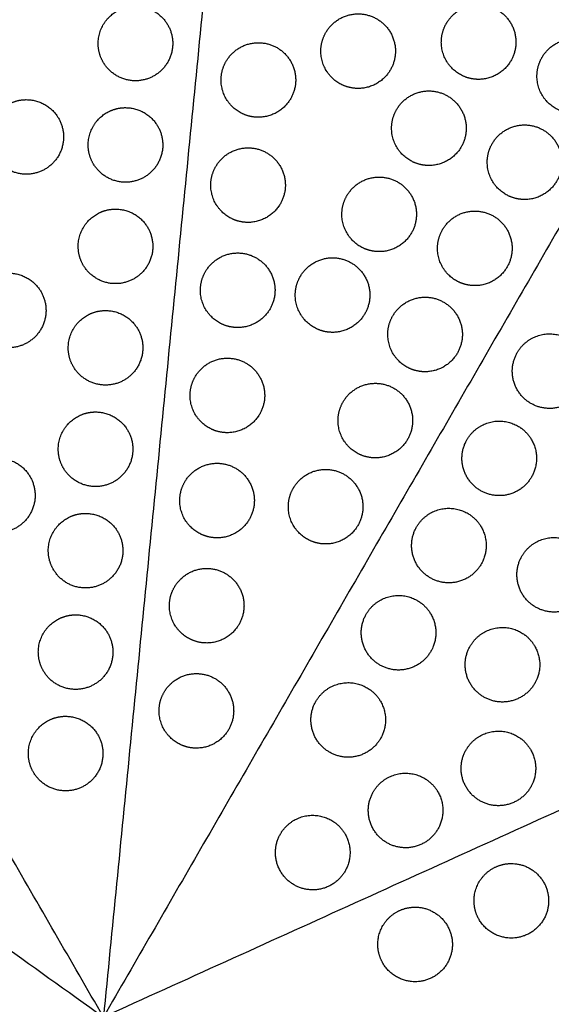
# Model space of a CAD drawing. Header units: millimetres. Extents: x -125 to 375, y 0 to 433.
# Tile 35 of 45: x 118 to 161, y 218 to 297. Entities that reach past the tile are written whole.
import ezdxf

# ---------------------------------------------------------------- set-up
doc = ezdxf.new("R2010")
doc.units = ezdxf.units.MM
doc.layers.add('Layer 01', color=18, linetype='Continuous', true_color=0x000000)

msp = doc.modelspace()

# ---------------------------------------------------------------- linework, layer by layer
at = {"layer": 'Layer 01'}
for points in [[(125, 216.506, 76), (62.5, 324.76, 76), (0, 433.013, 76)], [(250, 433.013, 76), (187.5, 324.76, 76), (125, 216.506, 76)], [(141.875, 388.161, 87), (133.437, 302.334, 81.5), (125, 216.506, 76)], [(-15.22, 316.948, 87), (54.89, 266.727, 81.5), (125, 216.506, 76)], [(282.095, 287.72, 87), (203.547, 252.113, 81.5), (125, 216.506, 76)]]:
    msp.add_open_spline(points, degree=2, dxfattribs=at)
at = {"layer": 'Layer 01', "extrusion": (-0.132203, 0.076328, -0.988279)}
for points, weights, knots in [([(152.582, 296.441, 78.484), (154.082, 299.039, 78.484), (156.68, 297.539, 78.02), (159.278, 296.039, 77.557), (157.778, 293.441, 77.557), (156.912, 291.941, 77.557), (155.18, 291.941, 77.789)], [1, 0.707106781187, 1, 0.707106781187, 1, 0.807007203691, 0.868347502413], [0, 0, 0, 6.035579, 6.035579, 12.071157, 12.071157, 16.048112, 16.048112, 16.048112]), ([(142.89, 295.713, 79.724), (144.39, 298.311, 79.724), (146.988, 296.811, 79.261), (149.586, 295.311, 78.797), (148.086, 292.713, 78.797), (147.22, 291.213, 78.797), (145.488, 291.213, 79.029)], [1, 0.707106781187, 1, 0.707106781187, 1, 0.807007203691, 0.868347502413], [0, 0, 0, 6.035579, 6.035579, 12.071157, 12.071157, 16.048112, 16.048112, 16.048112]), ([(134.867, 293.394, 80.618), (136.367, 295.992, 80.618), (138.965, 294.492, 80.155), (141.564, 292.992, 79.691), (140.064, 290.394, 79.691), (139.197, 288.894, 79.691), (137.465, 288.894, 79.923)], [1, 0.707106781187, 1, 0.707106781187, 1, 0.807007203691, 0.868347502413], [0, 0, 0, 6.035579, 6.035579, 12.071157, 12.071157, 16.048112, 16.048112, 16.048112]), ([(155.18, 291.941, 77.789), (154.376, 291.941, 77.896), (153.68, 292.343, 78.02), (152.18, 293.209, 78.288), (152.18, 294.941, 78.422)], [0.868347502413, 0.900099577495, 1, 0.807007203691, 0.868347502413], [16.048112, 16.048112, 16.048112, 18.106736, 18.106736, 21.596537, 21.596537, 21.596537]), ([(160.275, 293.704, 77.243), (161.775, 296.302, 77.243), (164.373, 294.802, 76.78), (166.971, 293.302, 76.317), (165.471, 290.704, 76.317), (164.605, 289.204, 76.317), (162.873, 289.204, 76.548)], [1, 0.707106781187, 1, 0.707106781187, 1, 0.807007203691, 0.868347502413], [0, 0, 0, 6.035579, 6.035579, 12.071157, 12.071157, 16.048112, 16.048112, 16.048112]), ([(162.873, 289.204, 76.548), (162.069, 289.204, 76.656), (161.373, 289.606, 76.78), (159.873, 290.472, 77.048), (159.873, 292.204, 77.181)], [0.868347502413, 0.900099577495, 1, 0.807007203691, 0.868347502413], [16.048112, 16.048112, 16.048112, 18.106736, 18.106736, 21.596537, 21.596537, 21.596537]), ([(148.582, 289.512, 78.484), (150.082, 292.111, 78.484), (152.68, 290.611, 78.02), (155.278, 289.111, 77.557), (153.778, 286.512, 77.557), (152.912, 285.012, 77.557), (151.18, 285.012, 77.789)], [1, 0.707106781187, 1, 0.707106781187, 1, 0.807007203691, 0.868347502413], [0, 0, 0, 6.035579, 6.035579, 12.071157, 12.071157, 16.048112, 16.048112, 16.048112]), ([(151.18, 285.012, 77.789), (150.376, 285.012, 77.896), (149.68, 285.414, 78.02), (148.18, 286.28, 78.288), (148.18, 288.012, 78.422)], [0.868347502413, 0.900099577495, 1, 0.807007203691, 0.868347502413], [16.048112, 16.048112, 16.048112, 18.106736, 18.106736, 21.596537, 21.596537, 21.596537]), ([(156.275, 286.776, 77.243), (157.775, 289.374, 77.243), (160.373, 287.874, 76.78), (162.971, 286.374, 76.317), (161.471, 283.776, 76.317), (160.605, 282.276, 76.317), (158.873, 282.276, 76.548)], [1, 0.707106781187, 1, 0.707106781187, 1, 0.807007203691, 0.868347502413], [0, 0, 0, 6.035579, 6.035579, 12.071157, 12.071157, 16.048112, 16.048112, 16.048112]), ([(134.036, 284.935, 80.076), (135.536, 287.533, 80.076), (138.134, 286.033, 79.613), (140.732, 284.533, 79.149), (139.232, 281.935, 79.149), (138.366, 280.435, 79.149), (136.634, 280.435, 79.381)], [1, 0.707106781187, 1, 0.707106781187, 1, 0.807007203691, 0.868347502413], [0, 0, 0, 6.035579, 6.035579, 12.071157, 12.071157, 16.048112, 16.048112, 16.048112]), ([(144.582, 282.584, 78.484), (146.082, 285.182, 78.484), (148.68, 283.682, 78.02), (151.278, 282.182, 77.557), (149.778, 279.584, 77.557), (148.912, 278.084, 77.557), (147.18, 278.084, 77.789)], [1, 0.707106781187, 1, 0.707106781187, 1, 0.807007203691, 0.868347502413], [0, 0, 0, 6.035579, 6.035579, 12.071157, 12.071157, 16.048112, 16.048112, 16.048112]), ([(152.275, 279.848, 77.243), (153.775, 282.446, 77.243), (156.373, 280.946, 76.78), (158.971, 279.446, 76.317), (157.471, 276.848, 76.317), (156.605, 275.348, 76.317), (154.873, 275.348, 76.548)], [1, 0.707106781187, 1, 0.707106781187, 1, 0.807007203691, 0.868347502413], [0, 0, 0, 6.035579, 6.035579, 12.071157, 12.071157, 16.048112, 16.048112, 16.048112]), ([(147.18, 278.084, 77.789), (146.376, 278.084, 77.896), (145.68, 278.486, 78.02), (144.18, 279.352, 78.288), (144.18, 281.084, 78.422)], [0.868347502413, 0.900099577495, 1, 0.807007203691, 0.868347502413], [16.048112, 16.048112, 16.048112, 18.106736, 18.106736, 21.596537, 21.596537, 21.596537]), ([(133.204, 276.476, 79.534), (134.704, 279.074, 79.534), (137.302, 277.574, 79.071), (139.9, 276.074, 78.607), (138.4, 273.476, 78.607), (137.534, 271.976, 78.607), (135.802, 271.976, 78.839)], [1, 0.707106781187, 1, 0.707106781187, 1, 0.807007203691, 0.868347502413], [0, 0, 0, 6.035579, 6.035579, 12.071157, 12.071157, 16.048112, 16.048112, 16.048112]), ([(140.832, 276.089, 78.484), (142.332, 278.687, 78.484), (144.93, 277.187, 78.02), (147.528, 275.687, 77.557), (146.028, 273.089, 77.557), (145.162, 271.589, 77.557), (143.43, 271.589, 77.789)], [1, 0.707106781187, 1, 0.707106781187, 1, 0.807007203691, 0.868347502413], [0, 0, 0, 6.035579, 6.035579, 12.071157, 12.071157, 16.048112, 16.048112, 16.048112]), ([(148.275, 272.919, 77.243), (149.775, 275.518, 77.243), (152.373, 274.018, 76.78), (154.971, 272.518, 76.317), (153.471, 269.919, 76.317), (152.605, 268.419, 76.317), (150.873, 268.419, 76.548)], [1, 0.707106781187, 1, 0.707106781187, 1, 0.807007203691, 0.868347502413], [0, 0, 0, 6.035579, 6.035579, 12.071157, 12.071157, 16.048112, 16.048112, 16.048112]), ([(150.873, 268.419, 76.548), (150.069, 268.419, 76.656), (149.373, 268.821, 76.78), (147.873, 269.687, 77.048), (147.873, 271.419, 77.181)], [0.868347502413, 0.900099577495, 1, 0.807007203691, 0.868347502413], [16.048112, 16.048112, 16.048112, 18.106736, 18.106736, 21.596537, 21.596537, 21.596537]), ([(132.373, 268.016, 78.992), (133.873, 270.614, 78.992), (136.471, 269.114, 78.529), (139.069, 267.614, 78.065), (137.569, 265.016, 78.065), (136.703, 263.516, 78.065), (134.971, 263.516, 78.297)], [1, 0.707106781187, 1, 0.707106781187, 1, 0.807007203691, 0.868347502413], [0, 0, 0, 6.035579, 6.035579, 12.071157, 12.071157, 16.048112, 16.048112, 16.048112]), ([(144.275, 265.991, 77.243), (145.775, 268.589, 77.243), (148.373, 267.089, 76.78), (150.971, 265.589, 76.317), (149.471, 262.991, 76.317), (148.605, 261.491, 76.317), (146.873, 261.491, 76.548)], [1, 0.707106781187, 1, 0.707106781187, 1, 0.807007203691, 0.868347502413], [0, 0, 0, 6.035579, 6.035579, 12.071157, 12.071157, 16.048112, 16.048112, 16.048112]), ([(131.541, 259.557, 78.45), (133.041, 262.155, 78.45), (135.639, 260.655, 77.987), (138.237, 259.155, 77.523), (136.737, 256.557, 77.523), (135.871, 255.057, 77.523), (134.139, 255.057, 77.755)], [1, 0.707106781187, 1, 0.707106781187, 1, 0.807007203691, 0.868347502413], [0, 0, 0, 6.035579, 6.035579, 12.071157, 12.071157, 16.048112, 16.048112, 16.048112]), ([(140.275, 259.063, 77.243), (141.775, 261.661, 77.243), (144.373, 260.161, 76.78), (146.971, 258.661, 76.317), (145.471, 256.063, 76.317), (144.605, 254.563, 76.317), (142.873, 254.563, 76.548)], [1, 0.707106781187, 1, 0.707106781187, 1, 0.807007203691, 0.868347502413], [0, 0, 0, 6.035579, 6.035579, 12.071157, 12.071157, 16.048112, 16.048112, 16.048112]), ([(130.709, 251.098, 77.908), (132.209, 253.696, 77.908), (134.807, 252.196, 77.444), (137.405, 250.696, 76.981), (135.905, 248.098, 76.981), (135.039, 246.598, 76.981), (133.307, 246.598, 77.213)], [1, 0.707106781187, 1, 0.707106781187, 1, 0.807007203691, 0.868347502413], [0, 0, 0, 6.035579, 6.035579, 12.071157, 12.071157, 16.048112, 16.048112, 16.048112]), ([(129.878, 242.639, 77.366), (131.378, 245.237, 77.366), (133.976, 243.737, 76.902), (136.574, 242.237, 76.439), (135.074, 239.639, 76.439), (134.208, 238.139, 76.439), (132.476, 238.139, 76.671)], [1, 0.707106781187, 1, 0.707106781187, 1, 0.807007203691, 0.868347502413], [0, 0, 0, 6.035579, 6.035579, 12.071157, 12.071157, 16.048112, 16.048112, 16.048112])]:
    msp.add_rational_spline(points, weights, degree=2, knots=knots, dxfattribs=at)
at = {"layer": 'Layer 01', "extrusion": (-0.09428, -0.054433, 0.994056)}
for points in [[(124.575, 294.828, 80.248), (124.575, 296.56, 80.343), (126.075, 297.426, 80.533), (126.771, 297.828, 80.621), (127.575, 297.828, 80.697)], [(115.794, 287.311, 79.004), (115.794, 289.043, 79.099), (117.294, 289.909, 79.288), (117.99, 290.311, 79.377), (118.794, 290.311, 79.453)], [(123.773, 286.668, 79.726), (123.773, 288.4, 79.82), (125.273, 289.266, 80.01), (125.969, 289.668, 80.098), (126.773, 289.668, 80.174)], [(122.168, 270.346, 78.68), (122.168, 272.078, 78.774), (123.668, 272.944, 78.964), (124.364, 273.346, 79.052), (125.168, 273.346, 79.128)], [(121.366, 262.186, 78.157), (121.366, 263.918, 78.251), (122.866, 264.784, 78.441), (123.562, 265.186, 78.529), (124.366, 265.186, 78.605)], [(119.762, 245.864, 77.111), (119.762, 247.596, 77.206), (121.262, 248.462, 77.395), (121.958, 248.864, 77.483), (122.762, 248.864, 77.56)], [(118.959, 237.704, 76.588), (118.959, 239.436, 76.683), (120.459, 240.302, 76.872), (121.155, 240.704, 76.96), (121.959, 240.704, 77.037)]]:
    msp.add_rational_spline(points, [0.868347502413, 0.807007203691, 1, 0.900099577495, 0.868347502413], degree=2, knots=[0, 0, 0, 3.477052, 3.477052, 5.529659, 5.529659, 5.529659], dxfattribs=at)
at = {"layer": 'Layer 01', "extrusion": (0.09428, 0.054433, -0.994056)}
for points, weights, knots in [([(127.575, 297.828, 80.697), (129.307, 297.828, 80.862), (130.173, 296.328, 80.862), (131.673, 293.73, 80.862), (129.075, 292.23, 80.533), (126.477, 290.73, 80.204), (124.977, 293.328, 80.204)], [0.868347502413, 0.807007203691, 1, 0.707106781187, 1, 0.707106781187, 1], [5.529659, 5.529659, 5.529659, 9.49499, 9.49499, 15.512927, 15.512927, 21.530864, 21.530864, 21.530864]), ([(118.794, 290.311, 79.453), (120.526, 290.311, 79.617), (121.392, 288.811, 79.617), (122.892, 286.213, 79.617), (120.294, 284.713, 79.288), (117.695, 283.213, 78.96), (116.195, 285.811, 78.96)], [0.868347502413, 0.807007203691, 1, 0.707106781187, 1, 0.707106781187, 1], [5.529659, 5.529659, 5.529659, 9.49499, 9.49499, 15.512927, 15.512927, 21.530864, 21.530864, 21.530864]), ([(126.773, 289.668, 80.174), (128.505, 289.668, 80.339), (129.371, 288.168, 80.339), (130.871, 285.569, 80.339), (128.273, 284.069, 80.01), (125.675, 282.569, 79.681), (124.175, 285.168, 79.681)], [0.868347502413, 0.807007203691, 1, 0.707106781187, 1, 0.707106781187, 1], [5.529659, 5.529659, 5.529659, 9.49499, 9.49499, 15.512927, 15.512927, 21.530864, 21.530864, 21.530864]), ([(122.971, 278.507, 79.203), (122.971, 280.239, 79.297), (124.471, 281.105, 79.487), (125.167, 281.507, 79.575), (125.971, 281.507, 79.651)], [0.868347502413, 0.807007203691, 1, 0.900099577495, 0.868347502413], [0, 0, 0, 3.477052, 3.477052, 5.529659, 5.529659, 5.529659]), ([(125.971, 281.507, 79.651), (127.703, 281.507, 79.816), (128.569, 280.007, 79.816), (130.069, 277.409, 79.816), (127.471, 275.909, 79.487), (124.872, 274.409, 79.159), (123.372, 277.007, 79.159)], [0.868347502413, 0.807007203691, 1, 0.707106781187, 1, 0.707106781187, 1], [5.529659, 5.529659, 5.529659, 9.49499, 9.49499, 15.512927, 15.512927, 21.530864, 21.530864, 21.530864]), ([(117.38, 276.356, 78.555), (119.112, 276.356, 78.719), (119.978, 274.856, 78.719), (121.478, 272.257, 78.719), (118.88, 270.757, 78.39), (116.282, 269.257, 78.062), (114.782, 271.856, 78.062)], [0.868347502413, 0.807007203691, 1, 0.707106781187, 1, 0.707106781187, 1], [5.529659, 5.529659, 5.529659, 9.49499, 9.49499, 15.512927, 15.512927, 21.530864, 21.530864, 21.530864]), ([(125.168, 273.346, 79.128), (126.9, 273.346, 79.293), (127.766, 271.846, 79.293), (129.266, 269.248, 79.293), (126.668, 267.748, 78.964), (124.07, 266.248, 78.636), (122.57, 268.846, 78.636)], [0.868347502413, 0.807007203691, 1, 0.707106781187, 1, 0.707106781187, 1], [5.529659, 5.529659, 5.529659, 9.49499, 9.49499, 15.512927, 15.512927, 21.530864, 21.530864, 21.530864]), ([(124.366, 265.186, 78.605), (126.098, 265.186, 78.77), (126.964, 263.686, 78.77), (128.464, 261.087, 78.77), (125.866, 259.587, 78.441), (123.268, 258.087, 78.113), (121.768, 260.686, 78.113)], [0.868347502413, 0.807007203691, 1, 0.707106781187, 1, 0.707106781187, 1], [5.529659, 5.529659, 5.529659, 9.49499, 9.49499, 15.512927, 15.512927, 21.530864, 21.530864, 21.530864]), ([(116.503, 261.475, 77.657), (118.235, 261.475, 77.821), (119.101, 259.975, 77.821), (120.601, 257.376, 77.821), (118.003, 255.876, 77.492), (115.405, 254.376, 77.164), (113.905, 256.975, 77.164)], [0.868347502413, 0.807007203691, 1, 0.707106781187, 1, 0.707106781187, 1], [5.529659, 5.529659, 5.529659, 9.49499, 9.49499, 15.512927, 15.512927, 21.530864, 21.530864, 21.530864]), ([(120.564, 254.025, 77.634), (120.564, 255.757, 77.729), (122.064, 256.623, 77.918), (122.76, 257.025, 78.006), (123.564, 257.025, 78.083)], [0.868347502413, 0.807007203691, 1, 0.900099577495, 0.868347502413], [0, 0, 0, 3.477052, 3.477052, 5.529659, 5.529659, 5.529659]), ([(123.564, 257.025, 78.083), (125.296, 257.025, 78.247), (126.162, 255.525, 78.247), (127.662, 252.927, 78.247), (125.064, 251.427, 77.918), (122.466, 249.927, 77.59), (120.966, 252.525, 77.59)], [0.868347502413, 0.807007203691, 1, 0.707106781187, 1, 0.707106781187, 1], [5.529659, 5.529659, 5.529659, 9.49499, 9.49499, 15.512927, 15.512927, 21.530864, 21.530864, 21.530864]), ([(122.762, 248.864, 77.56), (124.494, 248.864, 77.724), (125.36, 247.364, 77.724), (126.86, 244.766, 77.724), (124.262, 243.266, 77.395), (121.663, 241.766, 77.067), (120.163, 244.364, 77.067)], [0.868347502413, 0.807007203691, 1, 0.707106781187, 1, 0.707106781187, 1], [5.529659, 5.529659, 5.529659, 9.49499, 9.49499, 15.512927, 15.512927, 21.530864, 21.530864, 21.530864]), ([(121.959, 240.704, 77.037), (123.691, 240.704, 77.201), (124.557, 239.204, 77.201), (126.057, 236.605, 77.201), (123.459, 235.105, 76.872), (120.861, 233.605, 76.544), (119.361, 236.204, 76.544)], [0.868347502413, 0.807007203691, 1, 0.707106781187, 1, 0.707106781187, 1], [5.529659, 5.529659, 5.529659, 9.49499, 9.49499, 15.512927, 15.512927, 21.530864, 21.530864, 21.530864])]:
    msp.add_rational_spline(points, weights, degree=2, knots=knots, dxfattribs=at)
at = {"layer": 'Layer 01', "extrusion": (0.132203, -0.076328, 0.988279)}
for points in [[(152.18, 294.941, 78.422), (152.18, 295.744, 78.484), (152.582, 296.441, 78.484)], [(142.488, 294.213, 79.662), (142.488, 295.017, 79.724), (142.89, 295.713, 79.724)], [(134.465, 291.894, 80.556), (134.465, 292.698, 80.618), (134.867, 293.394, 80.618)], [(159.873, 292.204, 77.181), (159.873, 293.008, 77.243), (160.275, 293.704, 77.243)], [(148.18, 288.012, 78.422), (148.18, 288.816, 78.484), (148.582, 289.512, 78.484)], [(155.873, 285.276, 77.181), (155.873, 286.08, 77.243), (156.275, 286.776, 77.243)], [(133.634, 283.435, 80.014), (133.634, 284.239, 80.076), (134.036, 284.935, 80.076)], [(144.18, 281.084, 78.422), (144.18, 281.888, 78.484), (144.582, 282.584, 78.484)], [(151.873, 278.348, 77.181), (151.873, 279.152, 77.243), (152.275, 279.848, 77.243)], [(132.802, 274.976, 79.472), (132.802, 275.779, 79.534), (133.204, 276.476, 79.534)], [(140.43, 274.589, 78.422), (140.43, 275.393, 78.484), (140.832, 276.089, 78.484)], [(147.873, 271.419, 77.181), (147.873, 272.223, 77.243), (148.275, 272.919, 77.243)], [(131.971, 266.516, 78.93), (131.971, 267.32, 78.992), (132.373, 268.016, 78.992)], [(143.873, 264.491, 77.181), (143.873, 265.295, 77.243), (144.275, 265.991, 77.243)], [(131.139, 258.057, 78.388), (131.139, 258.861, 78.45), (131.541, 259.557, 78.45)], [(139.873, 257.563, 77.181), (139.873, 258.367, 77.243), (140.275, 259.063, 77.243)], [(130.307, 249.598, 77.846), (130.307, 250.402, 77.908), (130.709, 251.098, 77.908)], [(129.476, 241.139, 77.304), (129.476, 241.943, 77.366), (129.878, 242.639, 77.366)]]:
    msp.add_rational_spline(points, [0.868347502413, 0.900099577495, 1], degree=2, dxfattribs=at)
at = {"layer": 'Layer 01', "extrusion": (-0.09428, -0.054433, 0.994056)}
for points in [[(124.977, 293.328, 80.204), (124.575, 294.024, 80.204), (124.575, 294.828, 80.248)], [(124.175, 285.168, 79.681), (123.773, 285.864, 79.681), (123.773, 286.668, 79.726)], [(123.372, 277.007, 79.159), (122.971, 277.703, 79.159), (122.971, 278.507, 79.203)], [(122.57, 268.846, 78.636), (122.168, 269.542, 78.636), (122.168, 270.346, 78.68)], [(121.768, 260.686, 78.113), (121.366, 261.382, 78.113), (121.366, 262.186, 78.157)], [(120.966, 252.525, 77.59), (120.564, 253.221, 77.59), (120.564, 254.025, 77.634)], [(120.163, 244.364, 77.067), (119.762, 245.06, 77.067), (119.762, 245.864, 77.111)], [(119.361, 236.204, 76.544), (118.959, 236.9, 76.544), (118.959, 237.704, 76.588)]]:
    msp.add_rational_spline(points, [1, 0.900099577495, 0.868347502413], degree=2, dxfattribs=at)
at = {"layer": 'Layer 01', "extrusion": (0.132203, -0.076328, 0.988279)}
for points in [[(145.488, 291.213, 79.029), (144.684, 291.213, 79.137), (143.988, 291.615, 79.261), (142.488, 292.481, 79.528), (142.488, 294.213, 79.662)], [(137.465, 288.894, 79.923), (136.662, 288.894, 80.031), (135.965, 289.296, 80.155), (134.465, 290.162, 80.422), (134.465, 291.894, 80.556)], [(158.873, 282.276, 76.548), (158.069, 282.276, 76.656), (157.373, 282.678, 76.78), (155.873, 283.544, 77.048), (155.873, 285.276, 77.181)], [(136.634, 280.435, 79.381), (135.83, 280.435, 79.489), (135.134, 280.837, 79.613), (133.634, 281.703, 79.88), (133.634, 283.435, 80.014)], [(154.873, 275.348, 76.548), (154.069, 275.348, 76.656), (153.373, 275.75, 76.78), (151.873, 276.616, 77.048), (151.873, 278.348, 77.181)], [(135.802, 271.976, 78.839), (134.998, 271.976, 78.947), (134.302, 272.378, 79.071), (132.802, 273.244, 79.338), (132.802, 274.976, 79.472)], [(143.43, 271.589, 77.789), (142.626, 271.589, 77.896), (141.93, 271.991, 78.02), (140.43, 272.857, 78.288), (140.43, 274.589, 78.422)], [(134.971, 263.516, 78.297), (134.167, 263.516, 78.404), (133.471, 263.918, 78.529), (131.971, 264.784, 78.796), (131.971, 266.516, 78.93)], [(146.873, 261.491, 76.548), (146.069, 261.491, 76.656), (145.373, 261.893, 76.78), (143.873, 262.759, 77.048), (143.873, 264.491, 77.181)], [(134.139, 255.057, 77.755), (133.335, 255.057, 77.862), (132.639, 255.459, 77.987), (131.139, 256.325, 78.254), (131.139, 258.057, 78.388)], [(142.873, 254.563, 76.548), (142.069, 254.563, 76.656), (141.373, 254.965, 76.78), (139.873, 255.831, 77.048), (139.873, 257.563, 77.181)], [(133.307, 246.598, 77.213), (132.504, 246.598, 77.32), (131.807, 247, 77.444), (130.307, 247.866, 77.712), (130.307, 249.598, 77.846)], [(132.476, 238.139, 76.671), (131.672, 238.139, 76.778), (130.976, 238.541, 76.902), (129.476, 239.407, 77.17), (129.476, 241.139, 77.304)]]:
    msp.add_rational_spline(points, [0.868347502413, 0.900099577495, 1, 0.807007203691, 0.868347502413], degree=2, knots=[16.048112, 16.048112, 16.048112, 18.106736, 18.106736, 21.596537, 21.596537, 21.596537], dxfattribs=at)
at = {"layer": 'Layer 01', "extrusion": (-0.09428, 0.054433, 0.994056)}
for points in [[(158.291, 269.968, 76.23), (158.693, 270.664, 76.23), (159.389, 271.066, 76.274)], [(154.241, 262.953, 76.23), (154.643, 263.649, 76.23), (155.339, 264.051, 76.274)], [(150.191, 255.938, 76.23), (150.593, 256.635, 76.23), (151.289, 257.036, 76.274)], [(158.662, 253.587, 77.162), (159.064, 254.283, 77.162), (159.76, 254.685, 77.206)], [(146.141, 248.924, 76.23), (146.543, 249.62, 76.23), (147.239, 250.022, 76.274)], [(154.499, 246.349, 77.164), (154.901, 247.045, 77.164), (155.597, 247.447, 77.208)], [(142.091, 241.909, 76.23), (142.493, 242.605, 76.23), (143.189, 243.007, 76.274)], [(154.176, 238.009, 77.59), (154.578, 238.706, 77.59), (155.274, 239.107, 77.634)], [(146.707, 234.624, 77.067), (147.109, 235.32, 77.067), (147.805, 235.722, 77.111)], [(139.239, 231.238, 76.544), (139.641, 231.934, 76.544), (140.337, 232.336, 76.588)]]:
    msp.add_rational_spline(points, [1, 0.900099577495, 0.868347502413], degree=2, dxfattribs=at)
for points in [[(159.389, 271.066, 76.274), (160.889, 271.932, 76.369), (162.389, 271.066, 76.559), (163.085, 270.664, 76.647), (163.487, 269.968, 76.723)], [(155.339, 264.051, 76.274), (156.839, 264.917, 76.369), (158.339, 264.051, 76.559), (159.035, 263.649, 76.647), (159.437, 262.953, 76.723)], [(151.289, 257.036, 76.274), (152.789, 257.903, 76.369), (154.289, 257.036, 76.559), (154.985, 256.635, 76.647), (155.387, 255.938, 76.723)], [(159.76, 254.685, 77.206), (161.26, 255.551, 77.301), (162.76, 254.685, 77.491), (163.456, 254.283, 77.579), (163.858, 253.587, 77.655)], [(147.239, 250.022, 76.274), (148.739, 250.888, 76.369), (150.239, 250.022, 76.559), (150.935, 249.62, 76.647), (151.337, 248.924, 76.723)], [(155.597, 247.447, 77.208), (157.097, 248.313, 77.303), (158.597, 247.447, 77.492), (159.293, 247.045, 77.58), (159.695, 246.349, 77.657)], [(143.189, 243.007, 76.274), (144.689, 243.873, 76.369), (146.189, 243.007, 76.559), (146.885, 242.605, 76.647), (147.287, 241.909, 76.723)], [(155.274, 239.107, 77.634), (156.774, 239.974, 77.729), (158.274, 239.107, 77.918), (158.97, 238.706, 78.006), (159.372, 238.009, 78.083)], [(147.805, 235.722, 77.111), (149.305, 236.588, 77.206), (150.805, 235.722, 77.395), (151.502, 235.32, 77.483), (151.903, 234.624, 77.56)], [(140.337, 232.336, 76.588), (141.837, 233.202, 76.683), (143.337, 232.336, 76.872), (144.033, 231.934, 76.96), (144.435, 231.238, 77.037)]]:
    msp.add_rational_spline(points, [0.868347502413, 0.807007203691, 1, 0.900099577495, 0.868347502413], degree=2, knots=[0, 0, 0, 3.477052, 3.477052, 5.529659, 5.529659, 5.529659], dxfattribs=at)
at = {"layer": 'Layer 01', "extrusion": (0.09428, -0.054433, -0.994056)}
for points in [[(163.487, 269.968, 76.723), (164.353, 268.468, 76.887), (163.487, 266.968, 76.887), (161.987, 264.37, 76.887), (159.389, 265.87, 76.559), (156.791, 267.37, 76.23), (158.291, 269.968, 76.23)], [(159.437, 262.953, 76.723), (160.303, 261.453, 76.887), (159.437, 259.953, 76.887), (157.937, 257.355, 76.887), (155.339, 258.855, 76.559), (152.741, 260.355, 76.23), (154.241, 262.953, 76.23)], [(155.387, 255.938, 76.723), (156.253, 254.438, 76.887), (155.387, 252.938, 76.887), (153.887, 250.34, 76.887), (151.289, 251.84, 76.559), (148.691, 253.34, 76.23), (150.191, 255.938, 76.23)], [(163.858, 253.587, 77.655), (164.724, 252.087, 77.819), (163.858, 250.587, 77.819), (162.358, 247.989, 77.819), (159.76, 249.489, 77.491), (157.162, 250.989, 77.162), (158.662, 253.587, 77.162)], [(151.337, 248.924, 76.723), (152.203, 247.424, 76.887), (151.337, 245.924, 76.887), (149.837, 243.326, 76.887), (147.239, 244.826, 76.559), (144.641, 246.326, 76.23), (146.141, 248.924, 76.23)], [(159.695, 246.349, 77.657), (160.561, 244.849, 77.821), (159.695, 243.349, 77.821), (158.195, 240.751, 77.821), (155.597, 242.251, 77.492), (152.999, 243.751, 77.164), (154.499, 246.349, 77.164)], [(147.287, 241.909, 76.723), (148.153, 240.409, 76.887), (147.287, 238.909, 76.887), (145.787, 236.311, 76.887), (143.189, 237.811, 76.559), (140.591, 239.311, 76.23), (142.091, 241.909, 76.23)], [(159.372, 238.009, 78.083), (160.238, 236.509, 78.247), (159.372, 235.009, 78.247), (157.872, 232.411, 78.247), (155.274, 233.911, 77.918), (152.676, 235.411, 77.59), (154.176, 238.009, 77.59)], [(151.903, 234.624, 77.56), (152.77, 233.124, 77.724), (151.903, 231.624, 77.724), (150.403, 229.026, 77.724), (147.805, 230.526, 77.395), (145.207, 232.026, 77.067), (146.707, 234.624, 77.067)], [(144.435, 231.238, 77.037), (145.301, 229.738, 77.201), (144.435, 228.238, 77.201), (142.935, 225.64, 77.201), (140.337, 227.14, 76.872), (137.739, 228.64, 76.544), (139.239, 231.238, 76.544)]]:
    msp.add_rational_spline(points, [0.868347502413, 0.807007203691, 1, 0.707106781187, 1, 0.707106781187, 1], degree=2, knots=[5.529659, 5.529659, 5.529659, 9.49499, 9.49499, 15.512927, 15.512927, 21.530864, 21.530864, 21.530864], dxfattribs=at)
at = {"layer": 'Layer 01', "extrusion": (2.5339e-15, -0.152655, 0.988279)}
msp.add_rational_spline([(155.214, 224.358, 77.213), (154.812, 225.054, 77.32), (154.812, 225.858, 77.444), (154.812, 227.59, 77.712), (156.312, 228.456, 77.846)], [0.868347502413, 0.900099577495, 1, 0.807007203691, 0.868347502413], degree=2, knots=[16.048112, 16.048112, 16.048112, 18.106736, 18.106736, 21.596537, 21.596537, 21.596537], dxfattribs=at)
at = {"layer": 'Layer 01', "extrusion": (7.00215e-15, -0.152655, 0.988279)}
msp.add_rational_spline([(157.812, 228.858, 77.908), (160.812, 228.858, 77.908), (160.812, 225.858, 77.444), (160.812, 222.858, 76.981), (157.812, 222.858, 76.981), (156.08, 222.858, 76.981), (155.214, 224.358, 77.213)], [1, 0.707106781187, 1, 0.707106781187, 1, 0.807007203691, 0.868347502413], degree=2, knots=[0, 0, 0, 6.035579, 6.035579, 12.071157, 12.071157, 16.048112, 16.048112, 16.048112], dxfattribs=at)
at = {"layer": 'Layer 01', "extrusion": (9.23298e-15, -0.152655, 0.988279)}
msp.add_rational_spline([(156.312, 228.456, 77.846), (157.008, 228.858, 77.908), (157.812, 228.858, 77.908)], [0.868347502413, 0.900099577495, 1], degree=2, dxfattribs=at)
at = {"layer": 'Layer 01', "extrusion": (-1.70677e-15, 0.152655, -0.988279)}
msp.add_rational_spline([(150.07, 225.348, 77.366), (153.07, 225.348, 77.366), (153.07, 222.348, 76.902), (153.07, 219.348, 76.439), (150.07, 219.348, 76.439), (148.338, 219.348, 76.439), (147.472, 220.848, 76.671)], [1, 0.707106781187, 1, 0.707106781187, 1, 0.807007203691, 0.868347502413], degree=2, knots=[0, 0, 0, 6.035579, 6.035579, 12.071157, 12.071157, 16.048112, 16.048112, 16.048112], dxfattribs=at)
at = {"layer": 'Layer 01', "extrusion": (6.50447e-14, -0.152655, 0.988279)}
msp.add_rational_spline([(148.57, 224.946, 77.304), (149.266, 225.348, 77.366), (150.07, 225.348, 77.366)], [0.868347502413, 0.900099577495, 1], degree=2, dxfattribs=at)
at = {"layer": 'Layer 01', "extrusion": (-6.30096e-14, -0.152655, 0.988279)}
msp.add_rational_spline([(147.472, 220.848, 76.671), (147.07, 221.544, 76.778), (147.07, 222.348, 76.902), (147.07, 224.08, 77.17), (148.57, 224.946, 77.304)], [0.868347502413, 0.900099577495, 1, 0.807007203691, 0.868347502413], degree=2, knots=[16.048112, 16.048112, 16.048112, 18.106736, 18.106736, 21.596537, 21.596537, 21.596537], dxfattribs=at)

doc.saveas('drawing.dxf')
